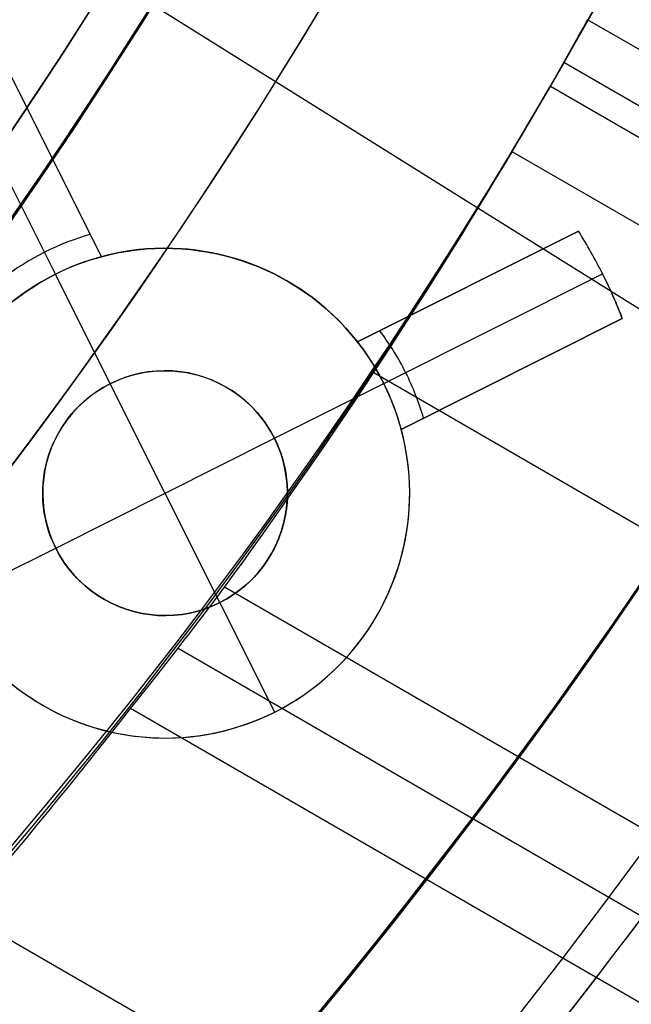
# Model space of a CAD drawing. Extents: x 19499 to 20475, y -6718 to -5871.
# Tile 44 of 60: x 20030 to 20036, y -6439 to -6429. Entities that reach past the tile are written whole.
import ezdxf

# ---------------------------------------------------------------- set-up
doc = ezdxf.new("R2010")
doc.units = 0
doc.layers.get('0').update_dxf_attribs({"linetype": 'CONTINUOUS'})
for name, color, linetype in [('BLANCO_METALICO', 7, 'CONTINUOUS'), ('COLOR', 7, 'CONTINUOUS'), ('LUZ', 7, 'CONTINUOUS')]:
    doc.layers.add(name, color=color, linetype=linetype)

msp = doc.modelspace()

# ---------------------------------------------------------------- linework, layer by layer
for p, q in [((20043.06477683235, -6433.495986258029, 64.22825076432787), (20035.60173972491, -6429.18719977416, 64.22825076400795)), ((20042.63418746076, -6433.825945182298, 66.39653490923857), (20035.35924125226, -6429.625753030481, 66.39653490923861)), ((20035.22125151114, -6429.864289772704, 64.65119424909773), (20042.50077716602, -6434.067125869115, 64.65119424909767)), ((20042.18709886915, -6434.782788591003, 65.07413773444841), (20034.82954046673, -6430.534899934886, 65.07413766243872)), ((20033.41613687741, -6432.789725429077, 65.44447096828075), (20443.99044535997, -6669.834912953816, 65.44447096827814)), ((20442.66072638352, -6672.138053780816, 65.81480424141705), (20031.89144339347, -6434.980297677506, 65.81480424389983)), ((20031.41746722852, -6435.60341238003, 66.23774772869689), (20442.27241575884, -6672.810627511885, 66.23774772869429)), ((20441.88410513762, -6673.48320123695, 66.6606912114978), (20030.93200880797, -6436.219897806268, 66.66069121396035)), ((20029.22182317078, -6438.303375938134, 67.03102446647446), (20440.5543862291, -6675.786341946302, 67.03102446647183))]:
    msp.add_line(p, q)
at = {"extrusion": (0.112475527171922, 0.1948133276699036, 0.974370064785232)}
msp.add_lwpolyline([(-20545.72119684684, -4382.985045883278), (-20546.23174644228, -4382.676077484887), (-20546.74029225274, -4382.36241276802), (-20547.24677385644, -4382.044070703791), (-20547.75113102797, -4381.721071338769), (-20548.25330376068, -4381.393435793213), (-20548.75323228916, -4381.06118625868), (-20549.25085711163, -4380.724345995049), (-20549.74611901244, -4380.382939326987), (-20550.23895908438, -4380.036991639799), (-20550.72931875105, -4379.686529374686), (-20551.21713978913, -4379.331580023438), (-20551.70236435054, -4378.972172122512), (-20552.1849349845, -4378.608335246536), (-20552.66479465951, -4378.240100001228), (-20553.14188678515, -4377.867498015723), (-20553.6161552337, -4377.490561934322), (-20554.08754436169, -4377.109325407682), (-20554.55599903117, -4376.723823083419), (-20555.02146463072, -4376.334090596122), (-20555.48388709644, -4375.940164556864), (-20555.9432129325, -4375.542082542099), (-20556.3993892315, -4375.139883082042), (-20556.85236369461, -4374.73360564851), (-20557.30208465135, -4374.323290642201), (-20557.7485010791, -4373.908979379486), (-20558.19156262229, -4373.490714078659), (-20558.63121961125, -4373.068537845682), (-20559.06742308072, -4372.642494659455), (-20559.50012478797, -4372.212629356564), (-20559.92927723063, -4371.778987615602), (-20560.35483366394, -4371.341615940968), (-20560.77674811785, -4370.900561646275), (-20561.1949754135, -4370.455872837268), (-20561.60947117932, -4370.007598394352), (-20562.02019186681, -4369.555787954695), (-20562.42709476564, -4369.100491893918), (-20562.83013801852, -4368.641761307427), (-20563.22928063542, -4368.179647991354), (-20563.6244825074, -4367.71420442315), (-20564.0157044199, -4367.245483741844), (-20564.40290806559, -4366.773539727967), (-20564.78605605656, -4366.298426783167), (-20565.16511193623, -4365.820199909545), (-20565.54004019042, -4365.338914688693), (-20565.91080625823, -4364.854627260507), (-20566.27737654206, -4364.36739430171), (-20566.63971841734, -4363.877273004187), (-20566.99780024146, -4363.384321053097), (-20567.3515913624, -4362.888596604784), (-20567.70106212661, -4362.390158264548), (-20568.0461838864, -4361.889065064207), (-20568.38692900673, -4361.38537643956), (-20568.72327087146, -4360.879152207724), (-20569.05518388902, -4360.370452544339), (-20569.38264349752, -4359.85933796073), (-20569.70562616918, -4359.345869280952), (-20570.02410941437, -4358.830107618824), (-20570.33807178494, -4358.312114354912), (-20570.64749287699, -4357.791951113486), (-20570.9523533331, -4357.269679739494), (-20571.25263484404, -4356.745362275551), (-20571.54832014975, -4356.219060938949), (-20571.83939303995, -4355.690838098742), (-20572.12583835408, -4355.160756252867), (-20572.40764198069, -4354.628878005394), (-20572.68479085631, -4354.095266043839), (-20572.95727296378, -4353.559983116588), (-20573.22507732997, -4353.023092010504), (-20573.48819402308, -4352.48465552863), (-20573.74661414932, -4351.944736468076), (-20574.00032984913, -4351.403397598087), (-20574.24933429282, -4350.86070163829), (-20574.49362167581, -4350.316711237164), (-20574.73318721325, -4349.771488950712), (-20574.96802713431, -4349.22509722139), (-20575.19813867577, -4348.677598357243), (-20575.42352007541, -4348.129054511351), (-20575.64417056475, -4347.579527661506), (-20575.86009036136, -4347.029079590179), (-20576.07128066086, -4346.477771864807), (-20576.27774362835, -4345.925665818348), (-20576.47948238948, -4345.372822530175), (-20576.67650102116, -4344.819302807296), (-20576.86880454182, -4344.265167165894), (-20577.05639890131, -4343.710475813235), (-20577.23929097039, -4343.155288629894), (-20577.41748852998, -4342.599665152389), (-20577.59100025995, -4342.043664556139), (-20577.7598357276, -4341.487345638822), (-20577.92400537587, -4340.930766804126), (-20578.08352051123, -4340.373986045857), (-20578.23839329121, -4339.817060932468), (-20578.38863671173, -4339.260048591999), (-20578.53426459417, -4338.703005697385), (-20578.67529157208, -4338.145988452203), (-20578.81173307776, -4337.589052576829), (-20578.94360532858, -4337.032253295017), (-20579.07092531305, -4336.475645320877), (-20579.19371077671, -4335.919282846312), (-20579.31198020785, -4335.363219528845), (-20579.42575282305, -4334.807508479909), (-20579.53504855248, -4334.252202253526), (-20579.63988802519, -4333.697352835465), (-20579.7402925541, -4333.143011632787), (-20579.83628412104, -4332.589229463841), (-20579.92788536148, -4332.036056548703), (-20580.01511954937, -4331.483542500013), (-20580.09801058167, -4330.931736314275), (-20580.17658296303, -4330.380686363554), (-20580.25086179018, -4329.830440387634), (-20580.32087273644, -4329.281045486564), (-20580.38664203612, -4328.732548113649), (-20580.44819646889, -4328.184994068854), (-20580.50556334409, -4327.638428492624), (-20580.55877048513, -4327.092895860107), (-20580.60784621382, -4326.548439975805), (-20580.6528193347, -4326.00510396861), (-20580.69371911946, -4325.462930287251), (-20580.73057529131, -4324.921960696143), (-20580.76341800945, -4324.382236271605), (-20580.79227785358, -4323.843797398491), (-20580.81718580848, -4323.306683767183), (-20580.83817324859, -4322.770934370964), (-20580.85527192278, -4322.236587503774), (-20580.8685139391, -4321.703680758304), (-20580.87793174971, -4321.172251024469), (-20580.88355813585, -4320.642334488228), (-20580.88542619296, -4320.113966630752), (-20580.88362697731, -4319.595425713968), (-20580.87820832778, -4319.075392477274), (-20580.86913895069, -4318.553900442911), (-20580.85638784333, -4318.030983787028), (-20580.83992430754, -4317.506677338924), (-20580.81971796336, -4316.981016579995), (-20580.79573876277, -4316.454037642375), (-20580.76795700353, -4315.925777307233), (-20580.73634334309, -4315.396273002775), (-20580.70086881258, -4314.865562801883), (-20580.66150483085, -4314.333685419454), (-20580.61822321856, -4313.800680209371), (-20580.57099621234, -4313.266587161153), (-20580.51979647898, -4312.731446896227), (-20580.46459712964, -4312.195300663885), (-20580.40537173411, -4311.658190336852), (-20580.34209433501, -4311.120158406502), (-20580.2747394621, -4310.58124797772), (-20580.20328214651, -4310.041502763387), (-20580.12769793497, -4309.500967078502), (-20580.04796290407, -4308.959685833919), (-20579.96405367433, -4308.417704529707), (-20579.87594742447, -4307.875069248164), (-20579.78362190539, -4307.331826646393), (-20579.6870554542, -4306.788023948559), (-20579.5862270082, -4306.243708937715), (-20579.48111611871, -4305.698929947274), (-20579.3717029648, -4305.153735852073), (-20579.25796836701, -4304.608176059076), (-20579.1398938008, -4304.062300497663), (-20579.01746141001, -4303.516159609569), (-20578.89065402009, -4302.969804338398), (-20578.75945515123, -4302.4232861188), (-20578.62384903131, -4301.876656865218), (-20578.48382060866, -4301.329968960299), (-20578.33935556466, -4300.783275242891), (-20578.19044032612, -4300.23662899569), (-20578.03706207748, -4299.690083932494), (-20577.87920877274, -4299.143694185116), (-20577.71686914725, -4298.597514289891), (-20577.55003272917, -4298.051599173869), (-20577.37868985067, -4297.506004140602), (-20577.20283165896, -4296.960784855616), (-20577.02245012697, -4296.415997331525), (-20576.83753806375, -4295.871697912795), (-20576.64808912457, -4295.327943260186), (-20576.45409782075, -4294.784790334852), (-20576.25555952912, -4294.242296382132), (-20576.05247050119, -4293.700518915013), (-20575.84482787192, -4293.159515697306), (-20575.63262966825, -4292.619344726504), (-20575.41587481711, -4292.080064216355), (-20575.19456315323, -4291.54173257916), (-20574.96869542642, -4291.004408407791), (-20574.73827330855, -4290.468150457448), (-20574.50329940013, -4289.933017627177), (-20574.26377723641, -4289.399068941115), (-20574.01971129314, -4288.866363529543), (-20573.77110699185, -4288.334960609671), (-20573.51797070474, -4287.804919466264), (-20573.26030975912, -4287.276299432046), (-20572.99813244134, -4286.749159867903), (-20572.73144800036, -4286.22356014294), (-20572.46026665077, -4285.699559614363), (-20572.18459957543, -4285.177217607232), (-20571.90445892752, -4284.656593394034), (-20571.61985783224, -4284.137746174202), (-20571.33081038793, -4283.62073505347), (-20571.0373316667, -4283.105619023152), (-20570.73943771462, -4282.592456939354), (-20570.43714555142, -4282.081307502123), (-20570.13047316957, -4281.572229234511), (-20569.819439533, -4281.065280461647), (-20569.50406457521, -4280.560519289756), (-20569.18436919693, -4280.058003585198), (-20568.86037526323, -4279.55779095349), (-20568.53210560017, -4279.059938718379), (-20568.19958399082, -4278.564503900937), (-20567.86283517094, -4278.071543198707), (-20567.52188482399, -4277.581112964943), (-20567.1767595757, -4277.093269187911), (-20566.82748698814, -4276.608067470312), (-20566.47409555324, -4276.125563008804), (-20566.11661468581, -4275.645810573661), (-20565.75507471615, -4275.168864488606), (-20565.38950688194, -4274.694778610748), (-20565.0199433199, -4274.223606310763), (-20564.64641705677, -4273.755400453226), (-20564.26896199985, -4273.290213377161), (-20563.88761292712, -4272.828096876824), (-20563.50240547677, -4272.369102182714), (-20563.11337613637, -4271.913279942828), (-20562.72056223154, -4271.460680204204), (-20562.3240019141, -4271.011352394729), (-20561.92373414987, -4270.565345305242), (-20561.51979870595, -4270.122707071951), (-20561.11223613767, -4269.683485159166), (-20560.70108777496, -4269.247726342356), (-20560.28639570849, -4268.815476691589), (-20559.86820277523, -4268.386781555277), (-20559.44655254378, -4267.96168554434), (-20559.0214892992, -4267.540232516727), (-20558.5930580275, -4267.122465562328), (-20558.16130439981, -4266.708426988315), (-20557.72627475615, -4266.298158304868), (-20557.28801608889, -4265.891700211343), (-20556.8465760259, -4265.489092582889), (-20556.40200281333, -4265.090374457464), (-20555.95434529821, -4264.695584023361), (-20555.50365291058, -4264.304758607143), (-20555.04997564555, -4263.917934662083), (-20554.59336404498, -4263.535147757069), (-20554.13386917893, -4263.156432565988), (-20553.67154262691, -4262.781822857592), (-20553.20643645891, -4262.411351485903), (-20552.7386032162, -4262.045050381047), (-20552.26809589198, -4261.682950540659), (-20551.79496791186, -4261.325082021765), (-20551.31927311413, -4260.971473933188), (-20550.84106572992, -4260.622154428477), (-20550.36040036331, -4260.277150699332), (-20549.87733197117, -4259.936488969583), (-20549.39191584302, -4259.600194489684), (-20548.90420758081, -4259.268291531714), (-20548.41426307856, -4258.940803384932), (-20547.92213850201, -4258.617752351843), (-20547.42789026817, -4258.299159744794), (-20546.93157502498, -4257.9850458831)], dxfattribs=at)
at = {"extrusion": (0.112475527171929, 0.1948133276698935, 0.9743700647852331)}
msp.add_lwpolyline([(-20544.81033906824, -4257.985045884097), (-20545.33140868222, -4258.289837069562), (-20545.85052834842, -4258.599487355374), (-20546.36763479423, -4258.913978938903), (-20546.88266491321, -4259.233292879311), (-20547.39555578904, -4259.557409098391), (-20547.90624471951, -4259.886306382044), (-20548.41466924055, -4260.219962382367), (-20548.9207671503, -4260.558353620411), (-20549.42447653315, -4260.901455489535), (-20549.92573578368, -4261.249242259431), (-20550.42448363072, -4261.60168708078), (-20550.92065916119, -4261.958761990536), (-20551.41420184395, -4262.320437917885), (-20551.90505155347, -4262.686684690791), (-20552.39314859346, -4263.057471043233), (-20552.87843372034, -4263.432764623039), (-20553.3608481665, -4263.812532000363), (-20553.84033366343, -4264.196738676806), (-20554.31683246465, -4264.585349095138), (-20554.79028736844, -4264.978326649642), (-20555.26064174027, -4265.375633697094), (-20555.72783953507, -4265.777231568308), (-20556.19182531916, -4266.183080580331), (-20556.65254429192, -4266.593140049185), (-20557.10994230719, -4267.007368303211), (-20557.56396589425, -4267.425722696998), (-20558.01456227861, -4267.848159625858), (-20558.46167940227, -4268.274634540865), (-20558.90526594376, -4268.705101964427), (-20559.34527133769, -4269.139515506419), (-20559.78164579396, -4269.577827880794), (-20560.21434031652, -4270.019990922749), (-20560.64330672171, -4270.465955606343), (-20561.06849765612, -4270.915672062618), (-20561.48986661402, -4271.369089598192), (-20561.90736795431, -4271.82615671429), (-20562.32095691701, -4272.286821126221), (-20562.73058963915, -4272.751029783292), (-20563.13622317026, -4273.218728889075), (-20563.53781548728, -4273.689863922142), (-20563.93532550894, -4274.164379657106), (-20564.3287131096, -4274.642220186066), (-20564.71793913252, -4275.123328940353), (-20565.10296540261, -4275.607648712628), (-20565.48375473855, -4276.095121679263), (-20565.86027096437, -4276.58568942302), (-20566.23247892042, -4277.079292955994), (-20566.60034447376, -4277.575872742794), (-20566.96383452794, -4278.075368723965), (-20567.32291703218, -4278.577720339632), (-20567.67756098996, -4279.082866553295), (-20568.02773646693, -4279.590745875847), (-20568.37341459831, -4280.101296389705), (-20568.71456759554, -4280.61445577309), (-20569.05116875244, -4281.13016132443), (-20569.38319245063, -4281.648349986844), (-20569.71061416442, -4282.168958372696), (-20570.033410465, -4282.691922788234), (-20570.35155902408, -4283.217179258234), (-20570.66503861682, -4283.744663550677), (-20570.97382912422, -4284.27431120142), (-20571.27791153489, -4284.806057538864), (-20571.57726794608, -4285.339837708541), (-20571.8718815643, -4285.875586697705), (-20572.16173670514, -4286.413239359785), (-20572.44681879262, -4286.952730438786), (-20572.72711435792, -4287.493994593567), (-20573.00261103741, -4288.036966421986), (-20573.27329757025, -4288.581580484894), (-20573.53916379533, -4289.127771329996), (-20573.80020064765, -4289.675473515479), (-20574.0564001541, -4290.224621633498), (-20574.3077554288, -4290.775150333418), (-20574.55426066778, -4291.326994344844), (-20574.79591114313, -4291.880088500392), (-20575.03270319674, -4292.434367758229), (-20575.26463423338, -4292.989767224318), (-20575.49170271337, -4293.546222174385), (-20575.71390814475, -4294.103668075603), (-20575.93125107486, -4294.662040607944), (-20576.14373308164, -4295.22127568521), (-20576.35135676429, -4295.781309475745), (-20576.55412573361, -4296.342078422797), (-20576.75204460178, -4296.903519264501), (-20576.94511897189, -4297.465569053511), (-20577.1333554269, -4298.02816517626), (-20577.31676151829, -4298.59124537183), (-20577.49534575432, -4299.15474775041), (-20577.66911758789, -4299.718610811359), (-20577.83808740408, -4300.282773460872), (-20578.00226650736, -4300.847175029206), (-20578.16166710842, -4301.411755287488), (-20578.31630231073, -4301.976454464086), (-20578.4661860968, -4302.541213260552), (-20578.61133331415, -4303.105972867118), (-20578.75175966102, -4303.670674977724), (-20578.88748167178, -4304.235261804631), (-20579.01851670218, -4304.799676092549), (-20579.1448829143, -4305.363861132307), (-20579.26659926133, -4305.927760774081), (-20579.38368547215, -4306.491319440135), (-20579.49616203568, -4307.054482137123), (-20579.60405018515, -4307.617194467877), (-20579.70737188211, -4308.179402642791), (-20579.80614980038, -4308.741053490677), (-20579.90040730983, -4309.302094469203), (-20579.99016846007, -4309.862473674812), (-20580.07545796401, -4310.422139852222), (-20580.15630118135, -4310.981042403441), (-20580.232724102, -4311.539131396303), (-20580.30475332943, -4312.09635757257), (-20580.37241606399, -4312.652672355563), (-20580.43574008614, -4313.20802785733), (-20580.49475373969, -4313.762376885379), (-20580.54948591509, -4314.315672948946), (-20580.59996603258, -4314.867870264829), (-20580.64622402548, -4315.418923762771), (-20580.68829032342, -4315.968789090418), (-20580.72619583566, -4316.517422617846), (-20580.75997193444, -4317.064781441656), (-20580.78965043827, -4317.610823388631), (-20580.81526359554, -4318.15550701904), (-20580.83684406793, -4318.698791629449), (-20580.85442491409, -4319.240637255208), (-20580.8680395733, -4319.781004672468), (-20580.87772184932, -4320.319855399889), (-20580.88350589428, -4320.857151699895), (-20580.88542619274, -4321.392856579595), (-20580.88367452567, -4321.904499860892), (-20580.87839934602, -4322.417596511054), (-20580.86957058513, -4322.932114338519), (-20580.85715844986, -4323.448020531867), (-20580.84113343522, -4323.965281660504), (-20580.82146633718, -4324.483863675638), (-20580.79812826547, -4325.003731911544), (-20580.77109065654, -4325.524851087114), (-20580.74032528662, -4326.047185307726), (-20580.70580428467, -4326.570698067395), (-20580.66750014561, -4327.095352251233), (-20580.6253857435, -4327.621110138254), (-20580.57943434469, -4328.147933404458), (-20580.5296196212, -4328.675783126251), (-20580.47591566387, -4329.204619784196), (-20580.41829699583, -4329.734403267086), (-20580.3567385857, -4330.265092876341), (-20580.29121586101, -4330.796647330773), (-20580.22170472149, -4331.32902477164), (-20580.14818155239, -4331.862182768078), (-20580.07062323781, -4332.396078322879), (-20579.98900717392, -4332.930667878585), (-20579.90331128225, -4333.465907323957), (-20579.81351402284, -4334.00175200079), (-20579.71959440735, -4334.538156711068), (-20579.62153201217, -4335.075075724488), (-20579.51930699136, -4335.612462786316), (-20579.41290008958, -4336.150271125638), (-20579.30229265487, -4336.688453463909), (-20579.18746665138, -4337.226962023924), (-20579.0684046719, -4337.765748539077), (-20578.94508995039, -4338.30476426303), (-20578.81750637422, -4338.843959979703), (-20578.68563849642, -4339.383286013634), (-20578.54947154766, -4339.922692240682), (-20578.4089914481, -4340.462128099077), (-20578.26418481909, -4341.001542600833), (-20578.11503899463, -4341.540884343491), (-20577.96154203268, -4342.080101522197), (-20577.80368272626, -4342.619141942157), (-20577.64145061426, -4343.157953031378), (-20577.47483599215, -4343.696481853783), (-20577.30382992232, -4344.234675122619), (-20577.12842424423, -4344.772479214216), (-20576.94861158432, -4345.309840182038), (-20576.76438536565, -4345.84670377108), (-20576.5757398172, -4346.383015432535), (-20576.38266998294, -4346.918720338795), (-20576.18517173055, -4347.453763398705), (-20575.98324175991, -4347.988089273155), (-20575.77687761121, -4348.521642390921), (-20575.56607767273, -4349.05436696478), (-20575.35084118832, -4349.586207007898), (-20575.1311682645, -4350.117106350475), (-20574.90705987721, -4350.647008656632), (-20574.67851787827, -4351.175857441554), (-20574.44554500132, -4351.703596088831), (-20574.20814486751, -4352.230167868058), (-20573.96632199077, -4352.755515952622), (-20573.72008178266, -4353.279583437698), (-20573.46943055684, -4353.802313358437), (-20573.21437553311, -4354.323648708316), (-20572.95492484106, -4354.843532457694), (-20572.69108752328, -4355.361907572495), (-20572.42287353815, -4355.878717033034), (-20572.1502937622, -4356.393903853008), (-20571.873359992, -4356.907411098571), (-20571.59208494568, -4357.419181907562), (-20571.30648226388, -4357.929159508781), (-20571.01656651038, -4358.437287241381), (-20570.72235317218, -4358.943508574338), (-20570.42385865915, -4359.44776712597), (-20570.12110030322, -4359.95000668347), (-20569.81409635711, -4360.450171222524), (-20569.50286599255, -4360.948204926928), (-20569.18742929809, -4361.444052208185), (-20568.86780727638, -4361.937657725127), (-20568.54402184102, -4362.428966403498), (-20568.21609581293, -4362.917923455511), (-20567.88405291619, -4363.40447439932), (-20567.54791777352, -4363.888565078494), (-20567.20771590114, -4364.37014168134), (-20566.86347370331, -4364.849150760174), (-20566.51521846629, -4365.325539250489), (-20566.16297835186, -4365.799254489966), (-20565.80678239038, -4366.270244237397), (-20565.44666047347, -4366.738456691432), (-20565.08264334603, -4367.203840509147), (-20564.71476259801, -4367.66634482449), (-20564.34305065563, -4368.12591926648), (-20563.96754077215, -4368.582513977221), (-20563.58826701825, -4369.036079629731), (-20563.20526427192, -4369.486567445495), (-20562.81856820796, -4369.933929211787), (-20562.42821528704, -4370.378117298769), (-20562.03424274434, -4370.819084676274), (-20561.6366885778, -4371.256784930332), (-20561.23559153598, -4371.691172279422), (-20560.83099110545, -4372.122201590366), (-20560.42292749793, -4372.549828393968), (-20560.0114416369, -4372.974008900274), (-20559.59657514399, -4373.394700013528), (-20559.17837032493, -4373.811859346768), (-20558.75687015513, -4374.225445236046), (-20558.33211826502, -4374.635416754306), (-20557.90415892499, -4375.041733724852), (-20557.47303703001, -4375.444356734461), (-20557.03879808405, -4375.84324714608), (-20556.60148818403, -4376.238367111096), (-20556.16115400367, -4376.629679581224), (-20555.71784277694, -4377.017148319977), (-20555.27160228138, -4377.400737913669), (-20554.82248082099, -4377.780413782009), (-20554.37052720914, -4378.156142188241), (-20553.91579075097, -4378.527890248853), (-20553.45832122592, -4378.895625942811), (-20552.99816886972, -4379.259318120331), (-20552.53538435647, -4379.618936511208), (-20552.0700187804, -4379.974451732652), (-20551.60212363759, -4380.32583529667), (-20551.13175080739, -4380.673059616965), (-20550.65895253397, -4381.016098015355), (-20550.18378140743, -4381.354924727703), (-20549.70629034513, -4381.68951490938), (-20549.22653257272, -4382.019844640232), (-20548.74456160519, -4382.345890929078), (-20548.26043122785, -4382.66763171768), (-20547.77419547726, -4382.985045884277)], dxfattribs=at)
at = {"extrusion": (0.1124755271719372, 0.1948133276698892, 0.9743700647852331)}
msp.add_lwpolyline([(-20551.17138497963, -4257.985045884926), (-20551.64679980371, -4258.320163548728), (-20552.11996327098, -4258.659354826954), (-20552.59082622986, -4259.002596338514), (-20553.0593398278, -4259.349863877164), (-20553.52545552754, -4259.701132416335), (-20553.98912512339, -4260.05637611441), (-20554.45030075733, -4260.415568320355), (-20554.90893493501, -4260.778681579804), (-20555.36498054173, -4261.145687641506), (-20555.81839085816, -4261.516557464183), (-20556.26911957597, -4261.891261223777), (-20556.71712081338, -4262.26976832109), (-20557.16234913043, -4262.652047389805), (-20557.60475954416, -4263.038066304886), (-20558.04430754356, -4263.427792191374), (-20558.48094910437, -4263.821191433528), (-20558.91464070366, -4264.218229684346), (-20559.34533933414, -4264.618871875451), (-20559.77300251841, -4265.023082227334), (-20560.19758832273, -4265.43082425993), (-20560.61905537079, -4265.842060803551), (-20561.03736285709, -4266.256754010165), (-20561.45247056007, -4266.674865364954), (-20561.86433885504, -4267.096355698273), (-20562.27292872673, -4267.521185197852), (-20562.67820178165, -4267.949313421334), (-20563.08012026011, -4268.38069930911), (-20563.4786470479, -4268.81530119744), (-20563.87374568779, -4269.253076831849), (-20564.26538039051, -4269.693983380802), (-20564.65351604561, -4270.137977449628), (-20565.03811823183, -4270.585015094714), (-20565.41915322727, -4271.035051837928), (-20565.79658801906, -4271.488042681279), (-20566.17039031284, -4271.943942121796), (-20566.54052854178, -4272.402704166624), (-20566.90697187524, -4272.864282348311), (-20567.26969022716, -4273.328629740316), (-20567.62865426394, -4273.795698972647), (-20567.98383541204, -4274.265442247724), (-20568.33520586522, -4274.737811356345), (-20568.68273859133, -4275.212757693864), (-20569.02640733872, -4275.690232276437), (-20569.36618664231, -4276.170185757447), (-20569.70205182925, -4276.652568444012), (-20570.03397902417, -4277.137330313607), (-20570.36194515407, -4277.624421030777), (-20570.68592795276, -4278.113789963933), (-20571.00590596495, -4278.605386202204), (-20571.32185854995, -4279.099158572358), (-20571.63376588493, -4279.595055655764), (-20571.94160896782, -4280.093025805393), (-20572.24536961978, -4280.593017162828), (-20572.5450304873, -4281.094977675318), (-20572.8405750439, -4281.598855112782), (-20573.13198759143, -4282.104597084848), (-20573.41925326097, -4282.612151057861), (-20573.70235801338, -4283.121464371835), (-20573.98128863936, -4283.632484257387), (-20574.25603275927, -4284.145157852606), (-20574.52657882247, -4284.65943221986), (-20574.79291610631, -4285.175254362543), (-20575.05503471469, -4285.692571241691), (-20575.31292557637, -4286.211329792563), (-20575.56658044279, -4286.731476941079), (-20575.81599188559, -4287.252959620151), (-20576.06115329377, -4287.775724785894), (-20576.30205887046, -4288.299719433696), (-20576.5387036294, -4288.824890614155), (-20576.771083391, -4289.351185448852), (-20576.99919477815, -4289.878551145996), (-20577.22303521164, -4290.406935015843), (-20577.44260290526, -4290.936284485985), (-20577.6578968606, -4291.466547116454), (-20577.86891686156, -4291.997670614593), (-20578.07566346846, -4292.529602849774), (-20578.27813801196, -4293.062291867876), (-20578.47634258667, -4293.595685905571), (-20578.6702800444, -4294.129733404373), (-20578.85995398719, -4294.664383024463), (-20579.0453687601, -4295.19958365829), (-20579.22652944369, -4295.735284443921), (-20579.40344184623, -4296.271434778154), (-20579.57611249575, -4296.807984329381), (-20579.74454863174, -4297.344883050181), (-20579.9087581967, -4297.882081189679), (-20580.06874982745, -4298.419529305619), (-20580.22453284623, -4298.957178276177), (-20580.37611725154, -4299.49497931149), (-20580.52351370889, -4300.032883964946), (-20580.66673354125, -4300.570844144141), (-20580.80578871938, -4301.108812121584), (-20580.94069185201, -4301.646740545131), (-20581.07145617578, -4302.184582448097), (-20581.19809554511, -4302.722291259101), (-20581.32062442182, -4303.259820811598), (-20581.43905786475, -4303.797125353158), (-20581.55341151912, -4304.334159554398), (-20581.66370160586, -4304.870878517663), (-20581.76994491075, -4305.40723778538), (-20581.87215877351, -4305.943193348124), (-20581.97036107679, -4306.47870165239), (-20582.06457023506, -4307.013719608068), (-20582.15480518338, -4307.548204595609), (-20582.24108536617, -4308.082114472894), (-20582.32343072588, -4308.615407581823), (-20582.40186169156, -4309.148042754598), (-20582.4763991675, -4309.679979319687), (-20582.54706452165, -4310.211177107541), (-20582.61387957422, -4310.741596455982), (-20582.67686658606, -4311.271198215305), (-20582.7360482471, -4311.799943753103), (-20582.79144766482, -4312.327794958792), (-20582.84308835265, -4312.854714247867), (-20582.89099421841, -4313.380664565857), (-20582.93518955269, -4313.905609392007), (-20582.97569901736, -4314.429512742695), (-20583.01254763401, -4314.952339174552), (-20583.04576077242, -4315.474053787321), (-20583.07536413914, -4315.994622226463), (-20583.10138376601, -4316.514010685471), (-20583.12384599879, -4317.03218590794), (-20583.14277748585, -4317.549115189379), (-20583.15820516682, -4318.064766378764), (-20583.17015626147, -4318.579107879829), (-20583.17865825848, -4319.092108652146), (-20583.18373890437, -4319.603738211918), (-20583.18542619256, -4320.113966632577), (-20583.18367871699, -4320.633215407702), (-20583.17841649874, -4321.153914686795), (-20583.1696100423, -4321.67603291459), (-20583.15723011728, -4322.199537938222), (-20583.14124777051, -4322.724397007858), (-20583.12163433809, -4323.250576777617), (-20583.09836145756, -4323.778043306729), (-20583.07140108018, -4324.306762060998), (-20583.04072548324, -4324.836697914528), (-20583.00630728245, -4325.367815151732), (-20582.96811944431, -4325.900077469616), (-20582.9261352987, -4326.433447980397), (-20582.88032855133, -4326.967889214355), (-20582.83067329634, -4327.503363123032), (-20582.77714402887, -4328.039831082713), (-20582.71971565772, -4328.577253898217), (-20582.65836351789, -4329.115591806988), (-20582.59306338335, -4329.654804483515), (-20582.52379147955, -4330.194851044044), (-20582.4505244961, -4330.735690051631), (-20582.37323959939, -4331.277279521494), (-20582.29191444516, -4331.819576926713), (-20582.20652719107, -4332.362539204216), (-20582.11705650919, -4332.906122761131), (-20582.02348159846, -4333.450283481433), (-20581.92578219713, -4333.99497673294), (-20581.82393859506, -4334.540157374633), (-20581.71793164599, -4335.085779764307), (-20581.60774277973, -4335.631797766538), (-20581.49335401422, -4336.178164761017), (-20581.37474796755, -4336.724833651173), (-20581.25190786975, -4337.271756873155), (-20581.12481757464, -4337.818886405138), (-20580.99346157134, -4338.366173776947), (-20580.8578249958, -4338.913570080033), (-20580.71789364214, -4339.46102597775), (-20580.57365397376, -4340.008491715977), (-20580.42509313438, -4340.555917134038), (-20580.27219895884, -4341.103251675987), (-20580.11495998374, -4341.650444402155), (-20579.95336545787, -4342.197444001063), (-20579.78740535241, -4342.744198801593), (-20579.61707037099, -4343.290656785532), (-20579.44235195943, -4343.836765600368), (-20579.26324231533, -4344.382472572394), (-20579.07973439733, -4344.927724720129), (-20578.8918219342, -4345.472468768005), (-20578.69949943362, -4346.016651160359), (-20578.50276219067, -4346.560218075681), (-20578.30160629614, -4347.103115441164), (-20578.09602864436, -4347.645288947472), (-20577.88602694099, -4348.186684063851), (-20577.67159971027, -4348.727246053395), (-20577.45274630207, -4349.266919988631), (-20577.22946689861, -4349.805650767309), (-20577.00176252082, -4350.343383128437), (-20576.76963503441, -4350.88006166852), (-20576.53308715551, -4351.415630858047), (-20576.29212245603, -4351.950035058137), (-20576.04674536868, -4352.48321853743), (-20575.79696119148, -4353.015125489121), (-20575.54277609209, -4353.545700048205), (-20575.2841971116, -4354.074886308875), (-20575.02123216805, -4354.602628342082), (-20574.75389005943, -4355.128870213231), (-20574.48218046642, -4355.65355600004), (-20574.20611395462, -4356.176629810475), (-20573.92570197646, -4356.69803580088), (-20573.64095687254, -4357.217718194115), (-20573.35189187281, -4357.735621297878), (-20573.05852109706, -4358.25168952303), (-20572.76085955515, -4358.765867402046), (-20572.45892314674, -4359.27809960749), (-20572.15272866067, -4359.788330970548), (-20571.84229377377, -4360.296506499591), (-20571.52763704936, -4360.802571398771), (-20571.20877793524, -4361.306471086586), (-20570.88573676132, -4361.808151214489), (-20570.55853473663, -4362.307557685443), (-20570.22719394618, -4362.804636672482), (-20569.89173734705, -4363.299334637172), (-20569.5521887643, -4363.791598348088), (-20569.20857288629, -4364.281374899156), (-20568.86091525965, -4364.768611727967), (-20568.50924228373, -4365.253256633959), (-20568.15358120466, -4365.735257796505), (-20567.79396010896, -4366.214563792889), (-20567.43040791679, -4366.691123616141), (-20567.06295437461, -4367.164886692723), (-20566.69163004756, -4367.635802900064), (-20566.3164663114, -4368.103822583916), (-20565.93749534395, -4368.568896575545), (-20565.55475011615, -4369.030976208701), (-20565.16826438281, -4369.490013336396), (-20564.77807267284, -4369.945960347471), (-20564.38421027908, -4370.398770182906), (-20563.98671324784, -4370.848396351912), (-20563.58561836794, -4371.294792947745), (-20563.18096315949, -4371.737914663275), (-20562.77278586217, -4372.177716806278), (-20562.36112542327, -4372.614155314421), (-20561.94602148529, -4373.047186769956), (-20561.52751437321, -4373.476768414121), (-20561.1056450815, -4373.902858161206), (-20560.68045526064, -4374.325414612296), (-20560.25198720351, -4374.744397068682), (-20559.82028383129, -4375.159765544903), (-20559.3853886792, -4375.571480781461), (-20558.9473458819, -4375.979504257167), (-20558.50620015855, -4376.383798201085), (-20558.06199679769, -4376.784325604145), (-20557.61478164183, -4377.181050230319), (-20557.16460107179, -4377.573936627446), (-20556.71150199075, -4377.962950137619), (-20556.25553180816, -4378.348056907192), (-20555.7967384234, -4378.729223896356), (-20555.33517020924, -4379.106418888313), (-20554.8708759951, -4379.479610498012), (-20554.40390505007, -4379.848768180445), (-20553.93430706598, -4380.213862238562), (-20553.46213214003, -4380.574863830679), (-20552.98743075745, -4380.931744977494), (-20552.51025377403, -4381.284478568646), (-20552.03065239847, -4381.633038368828), (-20551.54867817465, -4381.977399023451), (-20551.06438296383, -4382.317536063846), (-20550.57781892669, -4382.653425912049), (-20550.08903850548, -4382.985045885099)], dxfattribs=at)
at = {"extrusion": (0.1124755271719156, 0.1948133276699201, 0.9743700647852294)}
msp.add_lwpolyline([(-20551.92900245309, -4382.985045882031), (-20552.39493319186, -4382.647722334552), (-20552.85859259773, -4382.306462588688), (-20553.31993379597, -4381.961290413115), (-20553.77891022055, -4381.612230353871), (-20554.2354756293, -4381.259307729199), (-20554.68958411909, -4380.902548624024), (-20555.14119014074, -4380.541979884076), (-20555.59024851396, -4380.177629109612), (-20556.03671444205, -4379.809524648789), (-20556.48054352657, -4379.437695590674), (-20556.92169178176, -4379.062171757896), (-20557.36011564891, -4378.682983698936), (-20557.79577201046, -4378.300162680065), (-20558.22861820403, -4377.913740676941), (-20558.6586120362, -4377.523750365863), (-20559.08571179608, -4377.130225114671), (-20559.50987626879, -4376.733198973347), (-20559.93106474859, -4376.332706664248), (-20560.34923705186, -4375.928783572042), (-20560.76435352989, -4375.52146573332), (-20561.17637508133, -4375.110789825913), (-20561.5852631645, -4374.696793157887), (-20561.99097980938, -4374.279513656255), (-20562.39348762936, -4373.858989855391), (-20562.79274983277, -4373.435260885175), (-20563.188730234, -4373.008366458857), (-20563.58139326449, -4372.578346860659), (-20563.97070398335, -4372.145242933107), (-20564.35662808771, -4371.709096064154), (-20564.7391319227, -4371.269948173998), (-20565.11818249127, -4370.827841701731), (-20565.49374746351, -4370.382819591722), (-20565.86579518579, -4369.934925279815), (-20566.23429468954, -4369.484202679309), (-20566.59921569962, -4369.030696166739), (-20566.9605286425, -4368.574450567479), (-20567.31820465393, -4368.115511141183), (-20567.67221558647, -4367.653923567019), (-20568.02253401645, -4367.189733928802), (-20568.36913325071, -4366.722988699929), (-20568.71198733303, -4366.253734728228), (-20569.05107105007, -4365.782019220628), (-20569.386359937, -4365.307889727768), (-20569.71783028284, -4364.831394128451), (-20570.04545913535, -4364.352580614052), (-20570.36922430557, -4363.871497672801), (-20570.68910437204, -4363.388194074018), (-20571.00507868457, -4362.902718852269), (-20571.31712736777, -4362.415121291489), (-20571.62523132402, -4361.925450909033), (-20571.92937223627, -4361.433757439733), (-20572.22953257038, -4360.94009081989), (-20572.52569557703, -4360.444501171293), (-20572.81784529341, -4359.947038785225), (-20573.1059665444, -4359.447754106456), (-20573.39004494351, -4358.946697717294), (-20573.67006689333, -4358.443920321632), (-20573.94601958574, -4357.93947272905), (-20574.21789100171, -4357.433405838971), (-20574.48566991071, -4356.925770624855), (-20574.74934586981, -4356.416618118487), (-20575.00890922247, -4355.905999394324), (-20575.26435109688, -4355.39396555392), (-20575.51566340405, -4354.880567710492), (-20575.76283883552, -4354.365856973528), (-20576.00587086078, -4353.849884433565), (-20576.24475372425, -4353.332701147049), (-20576.4794824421, -4352.81435812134), (-20576.71005279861, -4352.294906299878), (-20576.93646134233, -4351.774396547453), (-20577.15870538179, -4351.25287963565), (-20577.37678298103, -4350.730406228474), (-20577.59069295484, -4350.207026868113), (-20577.8004348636, -4349.682791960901), (-20578.00600900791, -4349.157751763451), (-20578.20741642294, -4348.631956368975), (-20578.4046588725, -4348.105455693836), (-20578.59773884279, -4347.578299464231), (-20578.78665953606, -4347.050537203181), (-20578.97142486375, -4346.522218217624), (-20579.15203943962, -4345.993391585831), (-20579.32850857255, -4345.464106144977), (-20579.50083825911, -4344.934410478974), (-20579.66903517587, -4344.404352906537), (-20579.8331066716, -4343.873981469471), (-20579.99306075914, -4343.343343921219), (-20580.14890610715, -4342.812487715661), (-20580.30065203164, -4342.281459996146), (-20580.44830848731, -4341.750307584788), (-20580.59188605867, -4341.219076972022), (-20580.73139595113, -4340.687814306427), (-20580.86684998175, -4340.156565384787), (-20580.99826056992, -4339.625375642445), (-20581.12564072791, -4339.094290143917), (-20581.24900405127, -4338.563353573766), (-20581.36836470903, -4338.032610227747), (-20581.48373743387, -4337.502104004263), (-20581.59513751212, -4336.971878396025), (-20581.70258077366, -4336.441976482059), (-20581.8060835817, -4335.912440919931), (-20581.90566282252, -4335.383313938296), (-20582.00133589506, -4334.854637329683), (-20582.09312070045, -4334.326452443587), (-20582.18103563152, -4333.798800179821), (-20582.26509956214, -4333.271720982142), (-20582.34533183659, -4332.745254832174), (-20582.42175225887, -4332.219441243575), (-20582.49438108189, -4331.694319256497), (-20582.56323899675, -4331.169927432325), (-20582.62834712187, -4330.646303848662), (-20582.68972699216, -4330.123486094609), (-20582.74740054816, -4329.601511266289), (-20582.80139012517, -4329.080415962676), (-20582.85171844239, -4328.560236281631), (-20582.89840859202, -4328.041007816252), (-20582.94148402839, -4327.522765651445), (-20582.98096855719, -4327.005544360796), (-20583.01688632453, -4326.489378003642), (-20583.04926180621, -4325.974300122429), (-20583.07811979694, -4325.460343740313), (-20583.10348539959, -4324.947541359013), (-20583.1253840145, -4324.435924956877), (-20583.14384132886, -4323.925525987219), (-20583.1588833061, -4323.416375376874), (-20583.17053617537, -4322.908503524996), (-20583.17882642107, -4322.401940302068), (-20583.18378077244, -4321.896715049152), (-20583.18542619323, -4321.39285657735), (-20583.18363339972, -4320.86691804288), (-20583.17823445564, -4320.339491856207), (-20583.16919871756, -4319.810610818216), (-20583.15649582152, -4319.280308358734), (-20583.1400956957, -4318.748618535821), (-20583.11996857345, -4318.215576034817), (-20583.0960850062, -4317.681216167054), (-20583.06841587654, -4317.145574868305), (-20583.03693241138, -4316.608688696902), (-20583.0016061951, -4316.070594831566), (-20582.96240918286, -4315.531331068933), (-20582.91931371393, -4314.990935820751), (-20582.87229252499, -4314.449448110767), (-20582.82131876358, -4313.90690757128), (-20582.76636600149, -4313.363354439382), (-20582.70740824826, -4312.818829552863), (-20582.6444199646, -4312.273374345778), (-20582.57737607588, -4311.727030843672), (-20582.5062519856, -4311.179841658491), (-20582.43102358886, -4310.631849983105), (-20582.35166728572, -4310.083099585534), (-20582.26815999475, -4309.533634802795), (-20582.18047916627, -4308.983500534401), (-20582.08860279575, -4308.432742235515), (-20581.99250943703, -4307.881405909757), (-20581.89217821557, -4307.329538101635), (-20581.78758884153, -4306.777185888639), (-20581.67872162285, -4306.224396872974), (-20581.56555747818, -4305.671219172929), (-20581.4480779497, -4305.117701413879), (-20581.32626521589, -4304.563892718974), (-20581.20010210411, -4304.009842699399), (-20581.06957210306, -4303.45560144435), (-20580.93465937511, -4302.901219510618), (-20580.79534876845, -4302.346747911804), (-20580.65162582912, -4301.792238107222), (-20580.50347681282, -4301.237741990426), (-20580.35088869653, -4300.683311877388), (-20580.19384918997, -4300.129000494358), (-20580.0323467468, -4299.574860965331), (-20579.86637057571, -4299.020946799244), (-20579.69591065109, -4298.467311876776), (-20579.52095772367, -4297.914010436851), (-20579.34150333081, -4297.361097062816), (-20579.15753980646, -4296.808626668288), (-20578.96906029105, -4296.256654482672), (-20578.77605874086, -4295.70523603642), (-20578.57852993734, -4295.154427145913), (-20578.37646949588, -4294.604283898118), (-20578.16987387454, -4294.05486263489), (-20577.95874038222, -4293.506219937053), (-20577.74306718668, -4292.958412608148), (-20577.52285332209, -4292.411497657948), (-20577.29809869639, -4291.865532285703), (-20577.06880409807, -4291.320573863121), (-20576.83497120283, -4290.776679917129), (-20576.59660257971, -4290.233908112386), (-20576.35370169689, -4289.692316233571), (-20576.10627292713, -4289.151962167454), (-20575.85432155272, -4288.612903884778), (-20575.59785377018, -4288.075199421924), (-20575.33687669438, -4287.5389068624), (-20575.07139836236, -4287.004084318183), (-20574.80142773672, -4286.470789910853), (-20574.5269747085, -4285.939081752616), (-20574.24805009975, -4285.409017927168), (-20573.96466566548, -4284.880656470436), (-20573.6768340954, -4284.354055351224), (-20573.384569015, -4283.82927245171), (-20573.08788498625, -4283.306365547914), (-20572.78679750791, -4282.785392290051), (-20572.48132301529, -4282.266410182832), (-20572.17147887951, -4281.749476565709), (-20571.85728340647, -4281.234648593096), (-20571.53875583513, -4280.721983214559), (-20571.21591633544, -4280.211537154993), (-20570.88878600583, -4279.703366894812), (-20570.55738687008, -4279.197528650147), (-20570.22174187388, -4278.694078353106), (-20569.88187488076, -4278.193071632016), (-20569.53781066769, -4277.694563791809), (-20569.18957492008, -4277.198609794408), (-20568.83719422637, -4276.705264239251), (-20568.48069607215, -4276.214581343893), (-20568.12010883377, -4275.726614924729), (-20567.75546177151, -4275.24141837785), (-20567.38678502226, -4274.759044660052), (-20567.01410959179, -4274.279546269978), (-20566.63746734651, -4273.802975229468), (-20566.25689100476, -4273.329383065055), (-20565.8724141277, -4272.858820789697), (-20565.48407110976, -4272.391338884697), (-20565.09189716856, -4271.926987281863), (-20564.69592833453, -4271.465815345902), (-20564.29620143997, -4271.007871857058), (-20563.89275410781, -4270.553204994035), (-20563.48562473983, -4270.101862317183), (-20563.07485250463, -4269.653890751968), (-20562.66047732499, -4269.209336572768), (-20562.24253986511, -4268.768245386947), (-20561.82108151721, -4268.330662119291), (-20561.39614438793, -4267.896630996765), (-20560.96777128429, -4267.466195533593), (-20560.53600569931, -4267.039398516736), (-20560.10089179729, -4266.616281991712), (-20559.66247439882, -4266.196887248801), (-20559.22079896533, -4265.781254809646), (-20558.77591158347, -4265.369424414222), (-20558.32785894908, -4264.96143500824), (-20557.87668835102, -4264.557324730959), (-20557.4224476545, -4264.157130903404), (-20556.96518528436, -4263.760890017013), (-20556.50495020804, -4263.368637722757), (-20556.04179191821, -4262.980408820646), (-20555.5757604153, -4262.59623724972), (-20555.10690618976, -4262.216156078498), (-20554.63528020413, -4261.840197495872), (-20554.16093387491, -4261.46839280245), (-20553.6839190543, -4261.100772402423), (-20553.20428801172, -4260.737365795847), (-20552.7220934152, -4260.378201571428), (-20552.23738831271, -4260.023307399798), (-20551.75022611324, -4259.672710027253), (-20551.26066056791, -4259.326435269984), (-20550.76874575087, -4258.984508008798), (-20550.2745360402, -4258.646952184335), (-20549.77808609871, -4258.313790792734), (-20549.27945085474, -4257.985045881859)], dxfattribs=at)
for points in [[(20029.60146758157, -6430.487306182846), (20029.80431929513, -6430.187646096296), (20030.00507432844, -6429.88658417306), (20030.20372210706, -6429.584135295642), (20030.40025205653, -6429.280314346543), (20030.59465360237, -6428.975136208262)], [(20029.71174958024, -6433.745315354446), (20029.93736583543, -6433.44471455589), (20030.16088136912, -6433.142549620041), (20030.38228519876, -6432.838836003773), (20030.60156634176, -6432.533589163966), (20030.81871381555, -6432.226824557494), (20031.03371663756, -6431.918557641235), (20031.24656382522, -6431.608803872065), (20031.45724439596, -6431.297578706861), (20031.6657473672, -6430.9848976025), (20031.87206175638, -6430.670776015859), (20032.07617658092, -6430.355229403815), (20032.27808085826, -6430.038273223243), (20032.47776360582, -6429.719922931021), (20032.67521384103, -6429.400193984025), (20032.87042058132, -6429.079101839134)]]:
    msp.add_lwpolyline(points)
at = {"extrusion": (0, 0, -1)}
for centre, radius, start, end in [((-19986.97575810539, -6401.428438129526, -89.37470231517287), 70.9424557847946, 329.9999999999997, 149.9999999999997), ((-19986.97575810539, -6401.428438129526, -46.50000292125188), 70.9424557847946, 329.9999999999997, 149.9999999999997), ((-19986.97575810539, -6401.428438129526, -89.37470231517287), 70.94245578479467, 149.9999999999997, 329.9999999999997), ((-19986.97575810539, -6401.428438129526, -46.50000292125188), 70.94245578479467, 149.9999999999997, 329.9999999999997), ((-19986.97575810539, -6401.428438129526, -88.12500292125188), 52.0912327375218, 149.9999999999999, 329.9999999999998), ((-19986.97575810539, -6401.428438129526, -62.12500292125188), 47.0345567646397, 150.0000000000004, 330.0000000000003)]:
    msp.add_arc(centre, radius, start, end, dxfattribs=at)
for centre, radius, start, end in [((19986.97575810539, -6401.428438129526, 89.37470231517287), 73.2424557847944, 30.00000000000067, 210.0000000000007), ((19986.97575814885, -6401.428438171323, 88.63012703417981), 71.44457953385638, 30.0000000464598, 209.9999999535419), ((19986.97575810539, -6401.428438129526, 89.05580518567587), 71.21139006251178, 29.99999999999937, 209.9999999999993), ((19986.97575810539, -6401.428438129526, 89.37470231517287), 73.2424557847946, 210.0000000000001, 30.00000000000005), ((19986.97575809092, -6401.428438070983, 88.63012703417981), 71.44457953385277, 210.0000000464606, 29.99999995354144), ((19986.97575810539, -6401.428438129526, 89.05580518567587), 71.21139006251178, 209.9999999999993, 29.99999999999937), ((19986.97575810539, -6401.428438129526, 67.12500292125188), 53.5819397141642, 210.0000000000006, 30.00000000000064), ((19986.97575810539, -6401.428438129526, 65.62055118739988), 53.58193971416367, 209.999999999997, 29.99999999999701), ((19986.97575810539, -6401.428438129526, 67.12500292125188), 52.0912327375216, 210.0000000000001, 30.00000000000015), ((19986.97575810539, -6401.428438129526, 77.62500292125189), 52.09123273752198, 210.0000000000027, 30.00000000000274), ((19986.97575810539, -6401.428438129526, 105.1250029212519), 43.8181587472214, 209.999999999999, 29.99999999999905), ((19986.97575810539, -6401.428438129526, 46.50000292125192), 71.74245578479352, 300.0000653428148, 7.500000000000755), ((19986.97575810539, -6401.42843812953, 88.12500292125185), 70.93945536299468, 254.9999999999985, 345.0000000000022), ((19986.97575810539, -6401.428438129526, 62.12500292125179), 51.59084318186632, 268.4581903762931, 331.5418096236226)]:
    msp.add_arc(centre, radius, start, end)
at = {"extrusion": (-0.1124755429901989, -0.1948133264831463, -0.9743700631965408)}
msp.add_arc((20509.94268767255, -4320.442589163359, -1065.605924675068), 56.0000000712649, 334.5735870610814, 25.3274262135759, dxfattribs=at)
at = {"extrusion": (0.1124755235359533, 0.1948134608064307, 0.9743700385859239)}
msp.add_arc((-20509.94434933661, -4320.435009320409, 1064.690542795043), 56.00000007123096, 154.672583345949, 205.4263646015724, dxfattribs=at)
at = {"extrusion": (0.2391373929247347, 0.4141923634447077, 0.8782129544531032)}
msp.add_arc((-20505.56721474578, -3876.345091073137, 2184.747406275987), 60.34900612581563, 179.3260968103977, 181.0053230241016, dxfattribs=at)
at = {"extrusion": (0.06896072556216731, 0.1194437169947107, 0.9904431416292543)}
msp.add_arc((-20509.50820189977, -4397.589483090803, 677.9816242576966), 56.43858390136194, 173.8392374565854, 179.302845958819, dxfattribs=at)
at = {"extrusion": (0.2391348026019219, 0.4141938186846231, 0.8782129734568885)}
msp.add_arc((-20505.69304200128, -3876.753222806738, 2182.792758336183), 60.25047427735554, 172.3467414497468, 174.0406459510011, dxfattribs=at)
at = {"extrusion": (0.06896083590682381, 0.119443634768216, 0.9904431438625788)}
msp.add_arc((-20509.52412680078, -4397.662272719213, 678.6079411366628), 56.41806650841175, 166.5373609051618, 172.0895340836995, dxfattribs=at)
at = {"layer": 'BLANCO_METALICO', "extrusion": (0, 0, -1)}
for centre, radius, start, end in [((-19986.97549488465, -6401.428438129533, -171.6470783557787), 99.4999999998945, 179.9999999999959, 4.189765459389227e-12), ((-19986.97549488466, -6401.428438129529, -170.8389899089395), 99.49999999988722, 179.9999999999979, 2.094882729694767e-12), ((-19986.97549488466, -6401.428438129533, -169.280901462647), 99.49999999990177, 179.9999999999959, 4.189765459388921e-12), ((-19986.97549488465, -6401.428438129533, -171.6470783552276), 99.09999999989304, 179.9999999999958, 4.206676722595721e-12), ((-19986.97549488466, -6401.428438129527, -170.0309014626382), 98.69999999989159, 179.9999999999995, 5.279656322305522e-13), ((-19986.97549488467, -6401.428438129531, -168.5309014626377), 98.69999999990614, 179.9999999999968, 3.167793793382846e-12), ((-19986.97549488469, -6401.428438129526, -167.2309014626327), 98.19999999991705, 180, 0), ((-19986.97549488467, -6401.428438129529, -168.0309014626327), 98.19999999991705, 179.9999999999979, 2.122615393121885e-12)]:
    msp.add_arc(centre, radius, start, end, dxfattribs=at)
at = {"layer": 'BLANCO_METALICO'}
for centre, radius, start, end in [((19986.97549488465, -6401.428438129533, 170.030901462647), 99.49999999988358, 179.9999999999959, 4.189765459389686e-12), ((19986.97549488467, -6401.428438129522, 168.5309014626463), 99.49999999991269, 180.0000000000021, 359.9999999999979), ((19986.97549488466, -6401.428438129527, 171.6470783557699), 98.69999999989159, 179.9999999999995, 5.279656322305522e-13), ((19986.97549488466, -6401.428438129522, 170.8389899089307), 98.69999999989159, 180.0000000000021, 359.9999999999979)]:
    msp.add_arc(centre, radius, start, end, dxfattribs=at)
at = {"layer": 'COLOR'}
for p, q in [((20030.63335174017, -6431.606734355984, 28.2000005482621), (20029.50183371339, -6429.348958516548, 28.2000005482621)), ((20029.50183371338, -6429.348958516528, 26.70000054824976), (20030.63335174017, -6431.606734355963, 22.36987352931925)), ((20030.16371568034, -6431.785600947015, 22.36987352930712), (20029.04359929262, -6429.550575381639, 26.70000054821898)), ((20030.63335174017, -6431.606734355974, 25.28493703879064), (20029.86991688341, -6430.083413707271, 25.28493703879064)), ((20030.06759272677, -6430.477846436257, 24.52659055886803), (20030.06759272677, -6430.477846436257, 28.2000005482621)), ((20035.50745350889, -6431.344617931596, 28.2000005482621), (20033.24967766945, -6432.476135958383, 28.2000005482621)), ((20033.24967766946, -6432.476135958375, 22.36987352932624), (20035.5074535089, -6431.344617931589, 26.70000054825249)), ((20035.5074535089, -6431.344617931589, 26.70000054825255), (20035.50745350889, -6431.344617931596, 28.2000005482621)), ((20030.63335174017, -6431.606734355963, 22.36987352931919), (20030.63335174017, -6431.606734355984, 28.2000005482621)), ((20033.24967766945, -6432.476135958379, 25.28493703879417), (20034.77299831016, -6431.712701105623, 25.28493703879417)), ((20030.16371568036, -6431.785600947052, 19.70000054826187), (20030.16371568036, -6431.785600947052, 22.36987352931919)), ((20030.72377387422, -6432.903113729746, 19.70000054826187), (20030.16371568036, -6431.785600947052, 19.70000054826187)), ((20033.51885763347, -6432.900510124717, 22.36987352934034), (20035.75388319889, -6431.780393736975, 26.700000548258)), ((20035.75388319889, -6431.780393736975, 26.700000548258), (20035.75388319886, -6431.780393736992, 28.2000005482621)), ((20034.37856558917, -6431.910376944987, 28.2000005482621), (20034.37856558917, -6431.910376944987, 24.52659058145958)), ((20035.95550006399, -6432.238628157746, 26.70000054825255), (20033.69772422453, -6433.370146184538, 22.36987352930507)), ((20033.69772422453, -6433.370146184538, 28.2000005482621), (20035.95550006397, -6432.238628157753, 28.2000005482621)), ((20035.95550006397, -6432.238628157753, 28.2000005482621), (20035.95550006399, -6432.238628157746, 26.70000054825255)), ((20033.24967766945, -6432.476135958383, 28.2000005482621), (20033.24967766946, -6432.476135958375, 22.36987352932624)), ((20033.69772422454, -6433.370146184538, 25.2849370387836), (20035.22104487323, -6432.606711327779, 25.2849370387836)), ((20034.82661214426, -6432.804387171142, 24.52659055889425), (20034.82661214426, -6432.804387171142, 28.2000005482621)), ((20030.72377387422, -6432.90311372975, 24.70000054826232), (20030.72377387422, -6432.90311372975, 19.70000054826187)), ((20031.84389026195, -6435.138139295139, 24.70000054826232), (20030.72377387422, -6432.903113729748, 24.70000054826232)), ((20032.40134485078, -6433.460568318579, 19.70000054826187), (20033.51885763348, -6432.900510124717, 19.70000054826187)), ((20033.51885763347, -6432.900510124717, 22.36987352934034), (20033.51885763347, -6432.900510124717, 19.70000054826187)), ((20033.69772422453, -6433.370146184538, 22.3698735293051), (20033.69772422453, -6433.370146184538, 28.2000005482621)), ((20030.16631928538, -6434.580684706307, 24.70000054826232), (20032.40134485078, -6433.46056831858, 24.70000054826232)), ((20032.40134485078, -6433.46056831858, 19.70000054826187), (20032.40134485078, -6433.46056831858, 24.70000054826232)), ((20029.04880650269, -6435.140742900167, 19.70000054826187), (20030.16631928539, -6434.580684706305, 19.70000054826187)), ((20030.16631928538, -6434.580684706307, 24.70000054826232), (20030.16631928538, -6434.580684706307, 19.70000054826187)), ((20031.84389026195, -6435.138139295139, 24.70000054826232), (20031.84389026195, -6435.138139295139, 19.70000054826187)), ((20032.40394845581, -6436.255652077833, 19.70000054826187), (20031.84389026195, -6435.138139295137, 19.70000054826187)), ((20032.40394845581, -6436.255652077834, 19.70000054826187), (20032.40394845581, -6436.255652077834, 28.2000005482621))]:
    msp.add_line(p, q, dxfattribs=at)
at = {"layer": 'COLOR', "extrusion": (0, 0, -1)}
for centre, radius, start, end in [((-19986.97576523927, -6401.428455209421, 10.54089386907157), 152.392098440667, 333.3815781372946, 153.3815781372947), ((-19986.97576523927, -6401.428455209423, -32.97295255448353), 75.00000000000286, 63.38157813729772, 243.3815781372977), ((-19986.97576523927, -6401.428455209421, -18.68835025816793), 83.81579491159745, 333.3815781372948, 153.3815781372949), ((-19986.97576523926, -6401.428455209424, -43.50000292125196), 73.00000000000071, 63.38157813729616, 243.3815781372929), ((-19986.97576523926, -6401.428455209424, -43.50000292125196), 73.00000000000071, 63.38157813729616, 243.3815781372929), ((-19986.97576523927, -6401.428455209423, -33.3991820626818), 72.99999999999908, 63.38157813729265, 243.3815781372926), ((-19986.97576523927, -6401.428455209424, -43.50000292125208), 75.00000000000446, 63.38157813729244, 243.3815781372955), ((-19986.97576523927, -6401.428455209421, 10.54089386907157), 152.3920984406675, 153.381578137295, 333.381578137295), ((-19986.97576523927, -6401.428455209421, -18.68835025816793), 83.81579491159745, 153.3815781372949, 333.3815781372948), ((-19986.97576523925, -6401.428455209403, -26.2000005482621), 61.09154780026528, 153.3815781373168, 333.3815781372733), ((-19986.98386759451, -6401.424412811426, -28.2000005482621), 59.50000000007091, 153.3815781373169, 333.3815781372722), ((-19986.98386759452, -6401.424412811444, -27.2000005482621), 59.5000000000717, 153.3815781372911, 333.3815781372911), ((-20031.28383206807, -6434.020626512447, -28.2000005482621), 2.500000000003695, 74.91853717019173, 141.8446191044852), ((-20031.28383206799, -6434.020626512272, -22.36987352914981), 2.499999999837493, 51.84461910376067, 74.9185371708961), ((-20031.28383206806, -6434.020626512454, -28.2000005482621), 5.000000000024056, 153.3815781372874, 159.1207486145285), ((-20031.28383206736, -6434.020626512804, -22.36987352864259), 2.500000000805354, 141.8446191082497, 153.3815781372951), ((-20031.28383206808, -6434.020626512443, -24.70000054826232), 1.24999999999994, 333.3815781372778, 153.3815781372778), ((-20031.28383206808, -6434.020626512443, -22.2000005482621), 1.249999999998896, 333.3815781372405, 153.3815781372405), ((-20031.28383206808, -6434.020626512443, -24.70000054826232), 1.250000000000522, 153.3815781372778, 333.3815781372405), ((-20031.28383206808, -6434.020626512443, -22.2000005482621), 1.250000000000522, 153.3815781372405, 333.3815781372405)]:
    msp.add_arc(centre, radius, start, end, dxfattribs=at)
at = {"layer": 'COLOR'}
for centre, radius, start, end in [((19986.97576523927, -6401.428455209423, -35.79999945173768), 153, 26.61842186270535, 206.618421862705), ((19986.97576523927, -6401.428455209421, -11.46081713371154), 152.9999999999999, 26.61842186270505, 206.6184218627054), ((19986.97576523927, -6401.428455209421, -23.63040829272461), 153.0000000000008, 26.61842186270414, 206.6184218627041), ((19986.97576523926, -6401.428455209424, -10.90949982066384), 152.8342956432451, 26.61842186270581, 206.6184218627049), ((19986.97576523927, -6401.428455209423, -35.79999945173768), 150, 26.61842186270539, 206.618421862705), ((19986.97576523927, -6401.428455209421, -11.46081713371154), 153, 206.6184218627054, 26.61842186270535), ((19986.97576523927, -6401.428455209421, -35.79999945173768), 153, 206.6184218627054, 26.61842186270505), ((19986.97576523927, -6401.428455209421, -23.63040829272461), 153.0000000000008, 206.618421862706, 26.61842186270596), ((19986.97576523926, -6401.428455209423, -10.90949982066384), 152.8342956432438, 206.6184218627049, 26.6184218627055), ((19986.97576523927, -6401.428455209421, -35.79999945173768), 150, 206.6184218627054, 26.61842186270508), ((19986.9757652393, -6401.428455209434, 22.44590218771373), 74.99999999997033, 296.618421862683, 26.61842186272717), ((19986.98386759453, -6401.424412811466, 26.2000005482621), 59.50000000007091, 206.6184218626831, 26.61842186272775), ((19986.97576523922, -6401.428455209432, 28.20000054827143), 61.50000000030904, 298.4605049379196, 339.7905058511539), ((19986.97576523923, -6401.428455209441, 29.25000054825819), 61.50000000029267, 298.4605049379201, 339.790505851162), ((19986.97576523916, -6401.428455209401, 30.30000054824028), 61.50000000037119, 308.0039200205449, 339.7905058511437), ((19986.9757652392, -6401.428455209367, 23.29836120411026), 73.00000000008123, 298.2173843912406, 340.0317555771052), ((20031.28383206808, -6434.020626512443, 22.80294623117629), 2.750034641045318, 106.1431433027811, 127.0937004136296), ((20031.28383206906, -6434.020626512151, 26.70000054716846), 4.999999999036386, 26.618421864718, 32.35759234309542), ((20031.28383206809, -6434.020626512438, 28.2000005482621), 4.999999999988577, 26.61842186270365, 32.35759233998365), ((20031.28383206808, -6434.020626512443, 27.45000054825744), 5.000000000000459, 26.61842186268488, 32.35759233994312), ((20031.28383206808, -6434.020626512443, 19.70000054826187), 2.500000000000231, 26.61842186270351, 206.6184218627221), ((20031.28383206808, -6434.020626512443, 23.95000054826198), 2.499999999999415, 38.15538089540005, 105.0814628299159), ((20031.28383206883, -6434.020626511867, 26.70000054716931), 4.999999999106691, 20.87925138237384, 26.6184218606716), ((20031.28383206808, -6434.020626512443, 27.45000054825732), 5.000000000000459, 20.87925138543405, 26.61842186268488), ((20031.28383206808, -6434.020626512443, 22.80294623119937), 2.75003464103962, 26.61842186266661, 37.0937004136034), ((20031.28383206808, -6434.020626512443, 19.70000054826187), 1.250000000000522, 26.61842186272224, 206.6184218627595), ((20031.28383206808, -6434.020626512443, 22.80294623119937), 2.75003464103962, 16.14314330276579, 26.61842186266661), ((20031.28383206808, -6434.020626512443, 19.70000054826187), 2.500000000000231, 206.6184218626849, 26.61842186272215), ((20031.28383206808, -6434.020626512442, 22.36987352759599), 2.49999999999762, 15.08146282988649, 26.61842186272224), ((20031.28383206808, -6434.020626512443, 28.2000005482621), 2.499999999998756, 218.1553808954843, 15.08146282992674), ((20031.28383206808, -6434.020626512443, 23.95000054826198), 2.500000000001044, 218.1553808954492, 15.08146282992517), ((20031.28383206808, -6434.020626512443, 19.70000054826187), 1.24999999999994, 206.6184218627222, 26.61842186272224)]:
    msp.add_arc(centre, radius, start, end, dxfattribs=at)
at = {"layer": 'LUZ'}
for p, q in [((19859.93458856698, -6322.052265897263, -34.049999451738), (20114.01694191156, -6480.80464452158, -34.04999945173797)), ((19859.93458856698, -6322.052265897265, -32.54999945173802), (20114.01694191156, -6480.804644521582, -32.54999945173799))]:
    msp.add_line(p, q, dxfattribs=at)

doc.saveas('drawing.dxf')
